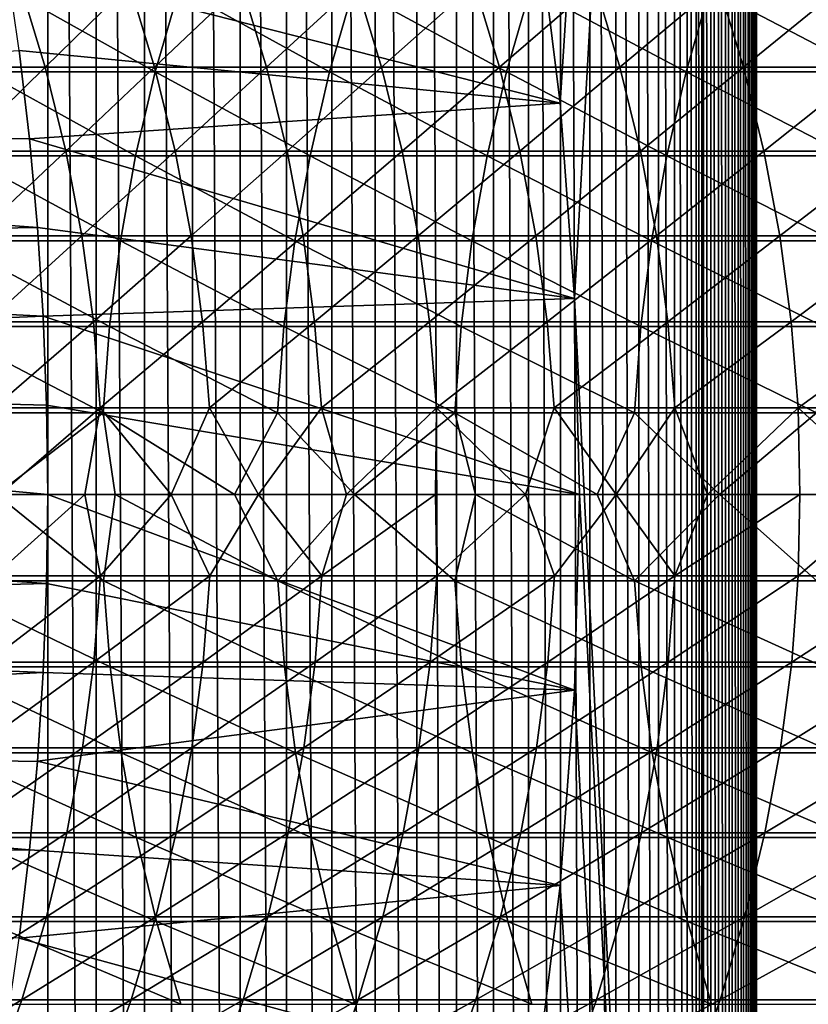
# Model space of a CAD drawing. Header units: metres. Extents: x -24 to 236, y -24 to 24.
# Tile 90 of 256: x 19.34 to 23.79, y -2.88 to 2.68. Entities that reach past the tile are written whole.
import ezdxf

# ---------------------------------------------------------------- set-up
doc = ezdxf.new("R2010")
doc.units = ezdxf.units.M
doc.layers.add('solid_10392024', color=7, linetype='CONTINUOUS')

msp = doc.modelspace()

# ---------------------------------------------------------------- linework, layer by layer
at = {"layer": 'solid_10392024'}
for points in [[(13.758767, 3.083206, 4), (19.5, -23.200001, 4), (19.5, 23.200001, 4)], [(19.773689, -23.189972, 4), (19.773689, 23.189972, 4), (19.5, 23.200001, 4)], [(19.5, -23.200001, 4), (19.773689, -23.189972, 4), (19.5, 23.200001, 4)], [(20.045973, -23.159477, 4), (20.045973, 23.159477, 4), (19.773689, 23.189972, 4)], [(19.773689, -23.189972, 4), (20.045973, -23.159477, 4), (19.773689, 23.189972, 4)], [(20.317791, -23.108421, 4), (20.317791, 23.108421, 4), (20.045973, 23.159477, 4)], [(20.045973, -23.159477, 4), (20.317791, -23.108421, 4), (20.045973, 23.159477, 4)], [(20.585546, -23.037153, 4), (20.585546, 23.037153, 4), (20.317791, 23.108421, 4)], [(20.317791, -23.108421, 4), (20.585546, -23.037153, 4), (20.317791, 23.108421, 4)], [(20.848108, -22.945595, 4), (20.848108, 22.945595, 4), (20.585546, 23.037153, 4)], [(20.585546, -23.037153, 4), (20.848108, -22.945595, 4), (20.585546, 23.037153, 4)], [(21.10257, -22.83493, 4), (21.10257, 22.83493, 4), (20.848108, 22.945595, 4)], [(20.848108, -22.945595, 4), (21.10257, -22.83493, 4), (20.848108, 22.945595, 4)], [(21.348116, -22.705355, 4), (21.348116, 22.705355, 4), (21.10257, 22.83493, 4)], [(21.10257, -22.83493, 4), (21.348116, -22.705355, 4), (21.10257, 22.83493, 4)], [(21.58272, -22.558138, 4), (21.58272, 22.558138, 4), (21.348116, 22.705355, 4)], [(21.348116, -22.705355, 4), (21.58272, -22.558138, 4), (21.348116, 22.705355, 4)], [(21.806097, -22.393408, 4), (21.806097, 22.393408, 4), (21.58272, 22.558138, 4)], [(21.58272, -22.558138, 4), (21.806097, -22.393408, 4), (21.58272, 22.558138, 4)], [(22.016148, -22.212706, 4), (22.01615, 22.212706, 4), (21.806097, 22.393408, 4)], [(21.806097, -22.393408, 4), (22.016148, -22.212706, 4), (21.806097, 22.393408, 4)], [(22.016148, -22.212706, 4), (22.212706, -22.01615, 4), (22.01615, 22.212706, 4)], [(22.212706, -22.01615, 4), (22.212706, 22.016148, 4), (22.01615, 22.212706, 4)], [(22.393408, -21.806097, 4), (22.393408, 21.806097, 4), (22.212706, 22.016148, 4)], [(22.212706, -22.01615, 4), (22.393408, -21.806097, 4), (22.212706, 22.016148, 4)], [(22.558138, -21.58272, 4), (22.558138, 21.58272, 4), (22.393408, 21.806097, 4)], [(22.393408, -21.806097, 4), (22.558138, -21.58272, 4), (22.393408, 21.806097, 4)], [(22.705355, -21.348116, 4), (22.705355, 21.348116, 4), (22.558138, 21.58272, 4)], [(22.558138, -21.58272, 4), (22.705355, -21.348116, 4), (22.558138, 21.58272, 4)], [(22.83493, -21.10257, 4), (22.83493, 21.10257, 4), (22.705355, 21.348116, 4)], [(22.705355, -21.348116, 4), (22.83493, -21.10257, 4), (22.705355, 21.348116, 4)], [(22.945595, -20.848108, 4), (22.945595, 20.848108, 4), (22.83493, 21.10257, 4)], [(22.83493, -21.10257, 4), (22.945595, -20.848108, 4), (22.83493, 21.10257, 4)], [(23.037153, -20.585546, 4), (23.037153, 20.585546, 4), (22.945595, 20.848108, 4)], [(22.945595, -20.848108, 4), (23.037153, -20.585546, 4), (22.945595, 20.848108, 4)], [(23.108421, -20.317791, 4), (23.108421, 20.317791, 4), (23.037153, 20.585546, 4)], [(23.037153, -20.585546, 4), (23.108421, -20.317791, 4), (23.037153, 20.585546, 4)], [(23.159477, -20.045973, 4), (23.159477, 20.045973, 4), (23.108421, 20.317791, 4)], [(23.108421, -20.317791, 4), (23.159477, -20.045973, 4), (23.108421, 20.317791, 4)], [(23.189972, -19.773689, 4), (23.189972, 19.773689, 4), (23.159477, 20.045973, 4)], [(23.159477, -20.045973, 4), (23.189972, -19.773689, 4), (23.159477, 20.045973, 4)], [(23.200001, -19.5, 4), (23.200001, 19.5, 4), (23.189972, 19.773689, 4)], [(23.189972, -19.773689, 4), (23.200001, -19.5, 4), (23.189972, 19.773689, 4)], [(22.391647, 2.205486), (22.256447, 3.301414), (23.5, 19.5)], [(22.472776, 1.105403), (22.391647, 2.205486), (23.5, 19.5)], [(22.472776, 1.105403), (23.5, 19.5), (23.5, -19.5)], [(23.242313, -19.5, 3.997001), (23.200001, 19.5, 4), (23.200001, -19.5, 4)], [(23.242313, -19.5, 3.997001), (23.242313, 19.5, 3.997001), (23.200001, 19.5, 4)], [(23.284191, -19.5, 3.987944), (23.284191, 19.5, 3.987944), (23.242313, 19.5, 3.997001)], [(23.242313, -19.5, 3.997001), (23.284191, -19.5, 3.987944), (23.242313, 19.5, 3.997001)], [(23.324352, -19.5, 3.973014), (23.324352, 19.5, 3.973014), (23.284191, 19.5, 3.987944)], [(23.284191, -19.5, 3.987944), (23.324352, -19.5, 3.973014), (23.284191, 19.5, 3.987944)], [(23.361977, -19.5, 3.952515), (23.361977, 19.5, 3.952515), (23.324352, 19.5, 3.973014)], [(23.324352, -19.5, 3.973014), (23.361977, -19.5, 3.952515), (23.324352, 19.5, 3.973014)], [(23.396296, -19.5, 3.926865), (23.396296, 19.5, 3.926865), (23.361977, 19.5, 3.952515)], [(23.361977, -19.5, 3.952515), (23.396296, -19.5, 3.926865), (23.361977, 19.5, 3.952515)], [(23.426613, -19.5, 3.896588), (23.426613, 19.5, 3.896588), (23.396296, 19.5, 3.926865)], [(23.396296, -19.5, 3.926865), (23.426613, -19.5, 3.896588), (23.396296, 19.5, 3.926865)], [(23.452307, -19.5, 3.8623), (23.452307, 19.5, 3.8623), (23.426613, 19.5, 3.896588)], [(23.426613, -19.5, 3.896588), (23.452307, -19.5, 3.8623), (23.426613, 19.5, 3.896588)], [(23.472855, -19.5, 3.824703), (23.472855, 19.5, 3.824703), (23.452307, 19.5, 3.8623)], [(23.452307, -19.5, 3.8623), (23.472855, -19.5, 3.824703), (23.452307, 19.5, 3.8623)], [(23.487835, -19.5, 3.784561), (23.487835, 19.5, 3.784561), (23.472855, 19.5, 3.824703)], [(23.472855, -19.5, 3.824703), (23.487835, -19.5, 3.784561), (23.472855, 19.5, 3.824703)], [(23.496946, -19.5, 3.742694), (23.496946, 19.5, 3.742694), (23.487835, 19.5, 3.784561)], [(23.487835, -19.5, 3.784561), (23.496946, -19.5, 3.742694), (23.487835, 19.5, 3.784561)], [(23.496946, 19.5, 3.742694), (23.5, -19.5, 3.7), (23.5, 19.5, 3.7)], [(23.496946, -19.5, 3.742694), (23.5, -19.5, 3.7), (23.496946, 19.5, 3.742694)], [(23.5, -19.5, 3.7), (23.5, -19.5), (23.5, 19.5)], [(23.5, 19.5, 3.7), (23.5, -19.5, 3.7), (23.5, 19.5)], [(22.391665, 2.205294, 0.009358), (19.267656, 3.00097, 0.009358), (22.256418, 3.301504, 0.009358)], [(22.256418, 3.301504, 0.009358), (22.256447, 3.301414), (22.391647, 2.205486)], [(22.391665, 2.205294, 0.009358), (22.256418, 3.301504, 0.009358), (22.391647, 2.205486)], [(13.758767, 3.083206, 4), (13.90764, 2.32088, 4), (19.5, -23.200001, 4)], [(22.391665, 2.205294, 0.009358), (19.338593, 2.503517, 0.009358), (19.267656, 3.00097, 0.009358)], [(18.74485, 2.876042, 180.925079), (19.345098, 2.876039, 184.343155), (18.886086, 2.409649, 180.900681)], [(19.345098, 2.876039, 184.343155), (19.486198, 2.409647, 184.317978), (18.886086, 2.409649, 180.900681)], [(19.138031, 2.383348, 256.361023), (20.106928, 2.383359, 259.383331), (19.273321, 2.850176, 256.318176)], [(20.106928, 2.383359, 259.383331), (20.241913, 2.850189, 259.339539), (19.273321, 2.850176, 256.318176)], [(19.345098, 2.876039, 184.343155), (19.961611, 2.876036, 187.742996), (19.486198, 2.409647, 184.317978)], [(19.961611, 2.876036, 187.742996), (20.102568, 2.409644, 187.717026), (19.486198, 2.409647, 184.317978)], [(19.961611, 2.876036, 187.742996), (20.594294, 2.876031, 191.1241), (20.102568, 2.409644, 187.717026)], [(20.594294, 2.876031, 191.1241), (20.735102, 2.409641, 191.097336), (20.102568, 2.409644, 187.717026)], [(20.106928, 2.383359, 259.383331), (21.090689, 2.383367, 262.378571), (20.241913, 2.850189, 259.339539)], [(21.090689, 2.383367, 262.378571), (21.225359, 2.850198, 262.333801), (20.241913, 2.850189, 259.339539)], [(20.594294, 2.876031, 191.1241), (21.243057, 2.876028, 194.485962), (20.735102, 2.409641, 191.097336)], [(21.243057, 2.876028, 194.485962), (21.383711, 2.409637, 194.458405), (20.735102, 2.409641, 191.097336)], [(21.090689, 2.383367, 262.378571), (22.089209, 2.383371, 265.346375), (21.225359, 2.850198, 262.333801)], [(22.089209, 2.383371, 265.346375), (22.223549, 2.850203, 265.300629), (21.225359, 2.850198, 262.333801)], [(21.243057, 2.876028, 194.485962), (21.907814, 2.876025, 197.82811), (21.383711, 2.409637, 194.458405)], [(21.907814, 2.876025, 197.82811), (22.048307, 2.409636, 197.799744), (21.383711, 2.409637, 194.458405)], [(21.907814, 2.876025, 197.82811), (22.588469, 2.876026, 201.150009), (22.048307, 2.409636, 197.799744)], [(22.588469, 2.876026, 201.150009), (22.728796, 2.409636, 201.120834), (22.048307, 2.409636, 197.799744)], [(22.089209, 2.383371, 265.346375), (23.102371, 2.38337, 268.286346), (22.223549, 2.850203, 265.300629)], [(23.102371, 2.38337, 268.286346), (23.236372, 2.850202, 268.239594), (22.223549, 2.850203, 265.300629)], [(22.588469, 2.876026, 201.150009), (23.284927, 2.876031, 204.451202), (22.728796, 2.409636, 201.120834)], [(23.284927, 2.876031, 204.451202), (23.425083, 2.40964, 204.421204), (22.728796, 2.409636, 201.120834)], [(23.102371, 2.38337, 268.286346), (24.130072, 2.383364, 271.19809), (23.236372, 2.850202, 268.239594)], [(24.130072, 2.383364, 271.19809), (24.263718, 2.850195, 271.15036), (23.236372, 2.850202, 268.239594)], [(23.284927, 2.876031, 204.451202), (23.997066, 2.876038, 207.731201), (23.425083, 2.40964, 204.421204)], [(23.997066, 2.876038, 207.731201), (24.137041, 2.409646, 207.700378), (23.425083, 2.40964, 204.421204)], [(19.396643, 2.005064), (11.922755, 2.063294), (19.338593, 2.503603)], [(19.338593, 2.503517, 0.009358), (19.396643, 2.005064), (19.338593, 2.503603)], [(19.338593, 2.503517, 0.009358), (19.39666, 2.00488, 0.009358), (19.396643, 2.005064)], [(22.391665, 2.205294, 0.009358), (19.39666, 2.00488, 0.009358), (19.338593, 2.503517, 0.009358)], [(18.886086, 2.409649, 180.900681), (19.486198, 2.409647, 184.317978), (19.002209, 1.936175, 180.880615)], [(19.486198, 2.409647, 184.317978), (19.602207, 1.936173, 184.297272), (19.002209, 1.936175, 180.880615)], [(19.486198, 2.409647, 184.317978), (20.102568, 2.409644, 187.717026), (19.602207, 1.936173, 184.297272)], [(20.102568, 2.409644, 187.717026), (20.21846, 1.93617, 187.695679), (19.602207, 1.936173, 184.297272)], [(20.102568, 2.409644, 187.717026), (20.735102, 2.409641, 191.097336), (20.21846, 1.93617, 187.695679)], [(20.735102, 2.409641, 191.097336), (20.850872, 1.936167, 191.075333), (20.21846, 1.93617, 187.695679)], [(20.735102, 2.409641, 191.097336), (21.383711, 2.409637, 194.458405), (20.850872, 1.936167, 191.075333)], [(21.383711, 2.409637, 194.458405), (21.499355, 1.936165, 194.435745), (20.850872, 1.936167, 191.075333)], [(21.383711, 2.409637, 194.458405), (22.048307, 2.409636, 197.799744), (21.499355, 1.936165, 194.435745)], [(22.048307, 2.409636, 197.799744), (22.163818, 1.936163, 197.776413), (21.499355, 1.936165, 194.435745)], [(22.048307, 2.409636, 197.799744), (22.728796, 2.409636, 201.120834), (22.163818, 1.936163, 197.776413)], [(22.728796, 2.409636, 201.120834), (22.844172, 1.936164, 201.096848), (22.163818, 1.936163, 197.776413)], [(22.728796, 2.409636, 201.120834), (23.425083, 2.40964, 204.421204), (22.844172, 1.936164, 201.096848)], [(23.425083, 2.40964, 204.421204), (23.540316, 1.936167, 204.396545), (22.844172, 1.936164, 201.096848)], [(23.425083, 2.40964, 204.421204), (24.137041, 2.409646, 207.700378), (23.540316, 1.936167, 204.396545)], [(24.137041, 2.409646, 207.700378), (24.252129, 1.936172, 207.675034), (23.540316, 1.936167, 204.396545)], [(19.027056, 1.909516, 256.396149), (19.996202, 1.909524, 259.41925), (19.138031, 2.383348, 256.361023)], [(19.996202, 1.909524, 259.41925), (20.106928, 2.383359, 259.383331), (19.138031, 2.383348, 256.361023)], [(19.996202, 1.909524, 259.41925), (20.980227, 1.909531, 262.415283), (20.106928, 2.383359, 259.383331)], [(20.980227, 1.909531, 262.415283), (21.090689, 2.383367, 262.378571), (20.106928, 2.383359, 259.383331)], [(20.980227, 1.909531, 262.415283), (21.979013, 1.909534, 265.383881), (21.090689, 2.383367, 262.378571)], [(21.979013, 1.909534, 265.383881), (22.089209, 2.383371, 265.346375), (21.090689, 2.383367, 262.378571)], [(21.979013, 1.909534, 265.383881), (22.992458, 1.909533, 268.324677), (22.089209, 2.383371, 265.346375)], [(22.992458, 1.909533, 268.324677), (23.102371, 2.38337, 268.286346), (22.089209, 2.383371, 265.346375)], [(22.992458, 1.909533, 268.324677), (24.020449, 1.909529, 271.237244), (23.102371, 2.38337, 268.286346)], [(24.020449, 1.909529, 271.237244), (24.130072, 2.383364, 271.19809), (23.102371, 2.38337, 268.286346)], [(13.90764, 2.32088, 4), (14.014434, 1.550996, 4), (19.5, -23.200001, 4)], [(22.472797, 1.105217, 0.009358), (19.39666, 2.00488, 0.009358), (22.391665, 2.205294, 0.009358)], [(22.391665, 2.205294, 0.009358), (22.391647, 2.205486), (22.472776, 1.105403)], [(22.472797, 1.105217, 0.009358), (22.391665, 2.205294, 0.009358), (22.472776, 1.105403)], [(19.441763, 1.505745), (12.021115, 1.37942), (11.922755, 2.063294)], [(19.441763, 1.505745), (11.922755, 2.063294), (19.396643, 2.005064)], [(19.39666, 2.00488, 0.009358), (19.441763, 1.505745), (19.396643, 2.005064)], [(19.39666, 2.00488, 0.009358), (19.441784, 1.505544, 0.009358), (19.441763, 1.505745)], [(22.472797, 1.105217, 0.009358), (19.441784, 1.505544, 0.009358), (19.39666, 2.00488, 0.009358)], [(18.940725, 1.430071, 256.423492), (19.910067, 1.430078, 259.447205), (19.027056, 1.909516, 256.396149)], [(19.002209, 1.936175, 180.880615), (19.602207, 1.936173, 184.297272), (19.092875, 1.457009, 180.86496)], [(19.910067, 1.430078, 259.447205), (19.996202, 1.909524, 259.41925), (19.027056, 1.909516, 256.396149)], [(19.602207, 1.936173, 184.297272), (19.692787, 1.457008, 184.281097), (19.092875, 1.457009, 180.86496)], [(19.602207, 1.936173, 184.297272), (20.21846, 1.93617, 187.695679), (19.692787, 1.457008, 184.281097)], [(20.21846, 1.93617, 187.695679), (20.308947, 1.457006, 187.679001), (19.692787, 1.457008, 184.281097)], [(19.910067, 1.430078, 259.447205), (20.894291, 1.430082, 262.443848), (19.996202, 1.909524, 259.41925)], [(20.894291, 1.430082, 262.443848), (20.980227, 1.909531, 262.415283), (19.996202, 1.909524, 259.41925)], [(20.21846, 1.93617, 187.695679), (20.850872, 1.936167, 191.075333), (20.308947, 1.457006, 187.679001)], [(20.850872, 1.936167, 191.075333), (20.941265, 1.457004, 191.058151), (20.308947, 1.457006, 187.679001)], [(20.850872, 1.936167, 191.075333), (21.499355, 1.936165, 194.435745), (20.941265, 1.457004, 191.058151)], [(20.894291, 1.430082, 262.443848), (21.89329, 1.430085, 265.413086), (20.980227, 1.909531, 262.415283)], [(21.499355, 1.936165, 194.435745), (21.589649, 1.457002, 194.41806), (20.941265, 1.457004, 191.058151)], [(21.89329, 1.430085, 265.413086), (21.979013, 1.909534, 265.383881), (20.980227, 1.909531, 262.415283)], [(21.499355, 1.936165, 194.435745), (22.163818, 1.936163, 197.776413), (21.589649, 1.457002, 194.41806)], [(22.163818, 1.936163, 197.776413), (22.254009, 1.457001, 197.758209), (21.589649, 1.457002, 194.41806)], [(21.89329, 1.430085, 265.413086), (22.90695, 1.430084, 268.354492), (21.979013, 1.909534, 265.383881)], [(22.90695, 1.430084, 268.354492), (22.992458, 1.909533, 268.324677), (21.979013, 1.909534, 265.383881)], [(22.163818, 1.936163, 197.776413), (22.844172, 1.936164, 201.096848), (22.254009, 1.457001, 197.758209)], [(22.844172, 1.936164, 201.096848), (22.934256, 1.457001, 201.078125), (22.254009, 1.457001, 197.758209)], [(22.844172, 1.936164, 201.096848), (23.540316, 1.936167, 204.396545), (22.934256, 1.457001, 201.078125)], [(22.90695, 1.430084, 268.354492), (23.935167, 1.430081, 271.2677), (22.992458, 1.909533, 268.324677)], [(23.540316, 1.936167, 204.396545), (23.630289, 1.457004, 204.377289), (22.934256, 1.457001, 201.078125)], [(23.935167, 1.430081, 271.2677), (24.020449, 1.909529, 271.237244), (22.992458, 1.909533, 268.324677)], [(23.540316, 1.936167, 204.396545), (24.252129, 1.936172, 207.675034), (23.630289, 1.457004, 204.377289)], [(24.252129, 1.936172, 207.675034), (24.341986, 1.457007, 207.655258), (23.630289, 1.457004, 204.377289)], [(19.474028, 1.005137), (12.021115, 1.37942), (19.441763, 1.505745)], [(14.014434, 1.550996, 4), (14.078498, 0.777724, 4), (19.5, -23.200001, 4)], [(19.441784, 1.505544, 0.009358), (19.474028, 1.005137), (19.441763, 1.505745)], [(19.441784, 1.505544, 0.009358), (19.474047, 1.004962, 0.009358), (19.474028, 1.005137)], [(22.472797, 1.105217, 0.009358), (19.474047, 1.004962, 0.009358), (19.441784, 1.505544, 0.009358)], [(19.092875, 1.457009, 180.86496), (19.692787, 1.457008, 184.281097), (19.157822, 0.973562, 180.853729)], [(19.692787, 1.457008, 184.281097), (19.757669, 0.973561, 184.269516), (19.157822, 0.973562, 180.853729)], [(19.692787, 1.457008, 184.281097), (20.308947, 1.457006, 187.679001), (19.757669, 0.973561, 184.269516)], [(20.308947, 1.457006, 187.679001), (20.373764, 0.97356, 187.667053), (19.757669, 0.973561, 184.269516)], [(20.308947, 1.457006, 187.679001), (20.941265, 1.457004, 191.058151), (20.373764, 0.97356, 187.667053)], [(20.941265, 1.457004, 191.058151), (21.006014, 0.973558, 191.045853), (20.373764, 0.97356, 187.667053)], [(20.941265, 1.457004, 191.058151), (21.589649, 1.457002, 194.41806), (21.006014, 0.973558, 191.045853)], [(21.589649, 1.457002, 194.41806), (21.654327, 0.973557, 194.40538), (21.006014, 0.973558, 191.045853)], [(21.589649, 1.457002, 194.41806), (22.254009, 1.457001, 197.758209), (21.654327, 0.973557, 194.40538)], [(22.254009, 1.457001, 197.758209), (22.318613, 0.973556, 197.745163), (21.654327, 0.973557, 194.40538)], [(22.254009, 1.457001, 197.758209), (22.934256, 1.457001, 201.078125), (22.318613, 0.973556, 197.745163)], [(22.934256, 1.457001, 201.078125), (22.998783, 0.973557, 201.064697), (22.318613, 0.973556, 197.745163)], [(22.934256, 1.457001, 201.078125), (23.630289, 1.457004, 204.377289), (22.998783, 0.973557, 201.064697)], [(23.630289, 1.457004, 204.377289), (23.694736, 0.973558, 204.363495), (22.998783, 0.973557, 201.064697)], [(23.630289, 1.457004, 204.377289), (24.341986, 1.457007, 207.655258), (23.694736, 0.973558, 204.363495)], [(24.341986, 1.457007, 207.655258), (24.406351, 0.973561, 207.641083), (23.694736, 0.973558, 204.363495)], [(18.87929, 0.946423, 256.442963), (19.848772, 0.946428, 259.467102), (18.940725, 1.430071, 256.423492)], [(19.848772, 0.946428, 259.467102), (19.910067, 1.430078, 259.447205), (18.940725, 1.430071, 256.423492)], [(19.848772, 0.946428, 259.467102), (20.833139, 0.946431, 262.464203), (19.910067, 1.430078, 259.447205)], [(20.833139, 0.946431, 262.464203), (20.894291, 1.430082, 262.443848), (19.910067, 1.430078, 259.447205)], [(20.833139, 0.946431, 262.464203), (21.832287, 0.946432, 265.433868), (20.894291, 1.430082, 262.443848)], [(21.832287, 0.946432, 265.433868), (21.89329, 1.430085, 265.413086), (20.894291, 1.430082, 262.443848)], [(21.832287, 0.946432, 265.433868), (22.846104, 0.946432, 268.375702), (21.89329, 1.430085, 265.413086)], [(22.846104, 0.946432, 268.375702), (22.90695, 1.430084, 268.354492), (21.89329, 1.430085, 265.413086)], [(22.846104, 0.946432, 268.375702), (23.874479, 0.94643, 271.289398), (22.90695, 1.430084, 268.354492)], [(23.874479, 0.94643, 271.289398), (23.935167, 1.430081, 271.2677), (22.90695, 1.430084, 268.354492)], [(19.474028, 1.005137), (12.08014, 0.691992), (12.021115, 1.37942)], [(22.5, 0, 0.009358), (19.474047, 1.004962, 0.009358), (22.472797, 1.105217, 0.009358)], [(22.5, 0), (22.472776, 1.105403), (23.5, -19.5)], [(22.472797, 1.105217, 0.009358), (22.472776, 1.105403), (22.5, 0)], [(22.5, 0, 0.009358), (22.472797, 1.105217, 0.009358), (22.5, 0)], [(19.493441, 0.503222), (12.08014, 0.691992), (19.474028, 1.005137)], [(19.474047, 1.004962, 0.009358), (19.493441, 0.503222), (19.474028, 1.005137)], [(19.474047, 1.004962, 0.009358), (19.493452, 0.503114, 0.009358), (19.493441, 0.503222)], [(22.5, 0, 0.009358), (19.493452, 0.503114, 0.009358), (19.474047, 1.004962, 0.009358)], [(18.842934, 0.459994, 256.454468), (19.812496, 0.459996, 259.478851), (18.87929, 0.946423, 256.442963)], [(19.812496, 0.459996, 259.478851), (19.848772, 0.946428, 259.467102), (18.87929, 0.946423, 256.442963)], [(19.157822, 0.973562, 180.853729), (19.757669, 0.973561, 184.269516), (19.196856, 0.487253, 180.846985)], [(19.757669, 0.973561, 184.269516), (19.796665, 0.487253, 184.262558), (19.196856, 0.487253, 180.846985)], [(19.757669, 0.973561, 184.269516), (20.373764, 0.97356, 187.667053), (19.796665, 0.487253, 184.262558)], [(20.373764, 0.97356, 187.667053), (20.412722, 0.487252, 187.659882), (19.796665, 0.487253, 184.262558)], [(19.812496, 0.459996, 259.478851), (20.796949, 0.459998, 262.476227), (19.848772, 0.946428, 259.467102)], [(20.796949, 0.459998, 262.476227), (20.833139, 0.946431, 262.464203), (19.848772, 0.946428, 259.467102)], [(20.373764, 0.97356, 187.667053), (21.006014, 0.973558, 191.045853), (20.412722, 0.487252, 187.659882)], [(21.006014, 0.973558, 191.045853), (21.04493, 0.487252, 191.038452), (20.412722, 0.487252, 187.659882)], [(20.796949, 0.459998, 262.476227), (21.796185, 0.459998, 265.446136), (20.833139, 0.946431, 262.464203)], [(21.796185, 0.459998, 265.446136), (21.832287, 0.946432, 265.433868), (20.833139, 0.946431, 262.464203)], [(21.006014, 0.973558, 191.045853), (21.654327, 0.973557, 194.40538), (21.04493, 0.487252, 191.038452)], [(21.654327, 0.973557, 194.40538), (21.693199, 0.487251, 194.397766), (21.04493, 0.487252, 191.038452)], [(21.654327, 0.973557, 194.40538), (22.318613, 0.973556, 197.745163), (21.693199, 0.487251, 194.397766)], [(22.318613, 0.973556, 197.745163), (22.357441, 0.487251, 197.73732), (21.693199, 0.487251, 194.397766)], [(21.796185, 0.459998, 265.446136), (22.810093, 0.459998, 268.388275), (21.832287, 0.946432, 265.433868)], [(22.810093, 0.459998, 268.388275), (22.846104, 0.946432, 268.375702), (21.832287, 0.946432, 265.433868)], [(22.318613, 0.973556, 197.745163), (22.998783, 0.973557, 201.064697), (22.357441, 0.487251, 197.73732)], [(22.998783, 0.973557, 201.064697), (23.037565, 0.487251, 201.056641), (22.357441, 0.487251, 197.73732)], [(22.810093, 0.459998, 268.388275), (23.838566, 0.459997, 271.302216), (22.846104, 0.946432, 268.375702)], [(23.838566, 0.459997, 271.302216), (23.874479, 0.94643, 271.289398), (22.846104, 0.946432, 268.375702)], [(22.998783, 0.973557, 201.064697), (23.694736, 0.973558, 204.363495), (23.037565, 0.487251, 201.056641)], [(23.694736, 0.973558, 204.363495), (23.733473, 0.487251, 204.355209), (23.037565, 0.487251, 201.056641)], [(23.694736, 0.973558, 204.363495), (24.406351, 0.973561, 207.641083), (23.733473, 0.487251, 204.355209)], [(24.406351, 0.973561, 207.641083), (24.445038, 0.487253, 207.632568), (23.733473, 0.487251, 204.355209)], [(14.078498, 0.777724, 4), (14.1, 0, 4), (19.5, -23.200001, 4)], [(19.5, 0), (12.1, 0), (12.08014, 0.691992)], [(19.5, 0), (12.08014, 0.691992), (19.493441, 0.503222)], [(19.5, 0, 0.009358), (19.5, 0), (19.493441, 0.503222)], [(19.493452, 0.503114, 0.009358), (19.5, 0, 0.009358), (19.493441, 0.503222)], [(22.5, 0, 0.009358), (19.5, 0, 0.009358), (19.493452, 0.503114, 0.009358)], [(19.21155, 0, 257.651611), (19.812496, 0.459996, 259.478851), (18.842934, 0.459994, 256.454468)], [(19.196856, 0.487253, 180.846985), (19.796665, 0.487253, 184.262558), (19.228323, 0, 180.951553)], [(19.21155, 0, 257.651611), (19.88056, 0, 259.726501), (19.812496, 0.459996, 259.478851)], [(19.796665, 0.487253, 184.262558), (19.710161, 0, 183.701248), (19.228323, 0, 180.951553)], [(19.796665, 0.487253, 184.262558), (20.19739, 0, 186.410965), (19.710161, 0, 183.701248)], [(19.796665, 0.487253, 184.262558), (20.412722, 0.487252, 187.659882), (20.19739, 0, 186.410965)], [(20.553778, 0, 261.780029), (20.796949, 0.459998, 262.476227), (19.812496, 0.459996, 259.478851)], [(19.88056, 0, 259.726501), (20.553778, 0, 261.780029), (19.812496, 0.459996, 259.478851)], [(20.412722, 0.487252, 187.659882), (20.689314, 0, 189.079056), (20.19739, 0, 186.410965)], [(20.412722, 0.487252, 187.659882), (21.04493, 0.487252, 191.038452), (20.689314, 0, 189.079056)], [(20.553778, 0, 261.780029), (21.231365, 0, 263.81311), (20.796949, 0.459998, 262.476227)], [(21.04493, 0.487252, 191.038452), (21.186281, 0, 191.709473), (20.689314, 0, 189.079056)], [(21.231365, 0, 263.81311), (21.796185, 0.459998, 265.446136), (20.796949, 0.459998, 262.476227)], [(21.04493, 0.487252, 191.038452), (21.693199, 0.487251, 194.397766), (21.186281, 0, 191.709473)], [(21.693199, 0.487251, 194.397766), (21.68862, 0, 194.30571), (21.186281, 0, 191.709473)], [(21.231365, 0, 263.81311), (21.913479, 0, 265.826538), (21.796185, 0.459998, 265.446136)], [(21.693199, 0.487251, 194.397766), (22.195597, 0, 196.865616), (21.68862, 0, 194.30571)], [(21.693199, 0.487251, 194.397766), (22.357441, 0.487251, 197.73732), (22.195597, 0, 196.865616)], [(22.599854, 0, 267.819855), (22.810093, 0.459998, 268.388275), (21.796185, 0.459998, 265.446136)], [(21.913479, 0, 265.826538), (22.599854, 0, 267.819855), (21.796185, 0.459998, 265.446136)], [(22.357441, 0.487251, 197.73732), (22.707096, 0, 199.390274), (22.195597, 0, 196.865616)], [(22.357441, 0.487251, 197.73732), (23.037565, 0.487251, 201.056641), (22.707096, 0, 199.390274)], [(22.599854, 0, 267.819855), (23.290449, 0, 269.793274), (22.810093, 0.459998, 268.388275)], [(23.037565, 0.487251, 201.056641), (23.223385, 0, 201.882446), (22.707096, 0, 199.390274)], [(23.290449, 0, 269.793274), (23.838566, 0.459997, 271.302216), (22.810093, 0.459998, 268.388275)], [(23.037565, 0.487251, 201.056641), (23.733473, 0.487251, 204.355209), (23.223385, 0, 201.882446)], [(23.733473, 0.487251, 204.355209), (23.744432, 0, 204.343353), (23.223385, 0, 201.882446)], [(23.290449, 0, 269.793274), (23.985378, 0, 271.747406), (23.838566, 0.459997, 271.302216)], [(23.733473, 0.487251, 204.355209), (24.445038, 0.487253, 207.632568), (24.269596, 0, 206.771332)], [(23.733473, 0.487251, 204.355209), (24.269596, 0, 206.771332), (23.744432, 0, 204.343353)], [(19.493441, -0.503222), (12.08014, -0.691992), (12.1, 0)], [(19.493441, -0.503222), (12.1, 0), (19.5, 0)], [(14.1, 0, 4), (14.078498, -0.777724, 4), (19.5, -23.200001, 4)], [(18.844303, -0.487256, 256.454041), (19.813862, -0.487258, 259.478424), (19.21155, 0, 257.651611)], [(19.813862, -0.487258, 259.478424), (19.88056, 0, 259.726501), (19.21155, 0, 257.651611)], [(19.493452, -0.503114, 0.009358), (19.493441, -0.503222), (19.5, 0)], [(19.493452, -0.503114, 0.009358), (19.5, 0), (19.5, 0, 0.009358)], [(22.472797, -1.105217, 0.009358), (19.493452, -0.503114, 0.009358), (19.5, 0, 0.009358)], [(22.472797, -1.105217, 0.009358), (19.5, 0, 0.009358), (22.5, 0, 0.009358)], [(19.813862, -0.487258, 259.478424), (20.798313, -0.48726, 262.475769), (19.88056, 0, 259.726501)], [(20.798313, -0.48726, 262.475769), (20.553778, 0, 261.780029), (19.88056, 0, 259.726501)], [(20.798313, -0.48726, 262.475769), (21.231365, 0, 263.81311), (20.553778, 0, 261.780029)], [(20.798313, -0.48726, 262.475769), (21.797544, -0.487261, 265.445679), (21.231365, 0, 263.81311)], [(21.797544, -0.487261, 265.445679), (21.913479, 0, 265.826538), (21.231365, 0, 263.81311)], [(21.797544, -0.487261, 265.445679), (22.811449, -0.48726, 268.387787), (21.913479, 0, 265.826538)], [(22.811449, -0.48726, 268.387787), (22.599854, 0, 267.819855), (21.913479, 0, 265.826538)], [(22.472776, -1.105403), (22.5, 0), (23.5, -19.5)], [(22.5, 0, 0.009358), (22.5, 0), (22.472776, -1.105403)], [(22.472797, -1.105217, 0.009358), (22.5, 0, 0.009358), (22.472776, -1.105403)], [(22.811449, -0.48726, 268.387787), (23.290449, 0, 269.793274), (22.599854, 0, 267.819855)], [(22.811449, -0.48726, 268.387787), (23.839918, -0.487259, 271.301727), (23.290449, 0, 269.793274)], [(23.839918, -0.487259, 271.301727), (23.985378, 0, 271.747406), (23.290449, 0, 269.793274)], [(19.198271, -0.459992, 180.846741), (19.228323, 0, 180.951553), (19.710161, 0, 183.701248)], [(19.198271, -0.459992, 180.846741), (19.710161, 0, 183.701248), (19.79808, -0.459991, 184.262314)], [(19.79808, -0.459991, 184.262314), (19.710161, 0, 183.701248), (20.19739, 0, 186.410965)], [(19.79808, -0.459991, 184.262314), (20.19739, 0, 186.410965), (20.414133, -0.459991, 187.659622)], [(20.414133, -0.459991, 187.659622), (20.19739, 0, 186.410965), (20.689314, 0, 189.079056)], [(20.414133, -0.459991, 187.659622), (20.689314, 0, 189.079056), (21.046341, -0.45999, 191.038177)], [(21.046341, -0.45999, 191.038177), (20.689314, 0, 189.079056), (21.186281, 0, 191.709473)], [(21.046341, -0.45999, 191.038177), (21.186281, 0, 191.709473), (21.68862, 0, 194.30571)], [(21.046341, -0.45999, 191.038177), (21.68862, 0, 194.30571), (21.694609, -0.459989, 194.397491)], [(21.694609, -0.459989, 194.397491), (21.68862, 0, 194.30571), (22.195597, 0, 196.865616)], [(21.694609, -0.459989, 194.397491), (22.195597, 0, 196.865616), (22.35885, -0.459989, 197.737045)], [(22.35885, -0.459989, 197.737045), (22.195597, 0, 196.865616), (22.707096, 0, 199.390274)], [(22.35885, -0.459989, 197.737045), (22.707096, 0, 199.390274), (23.038973, -0.459989, 201.056351)], [(23.038973, -0.459989, 201.056351), (22.707096, 0, 199.390274), (23.223385, 0, 201.882446)], [(23.038973, -0.459989, 201.056351), (23.223385, 0, 201.882446), (23.744432, 0, 204.343353)], [(23.038973, -0.459989, 201.056351), (23.744432, 0, 204.343353), (23.734877, -0.45999, 204.354904)], [(23.734877, -0.45999, 204.354904), (23.744432, 0, 204.343353), (24.269596, 0, 206.771332)], [(23.734877, -0.45999, 204.354904), (24.269596, 0, 206.771332), (24.44644, -0.459991, 207.632248)], [(19.851542, -0.973572, 259.466187), (19.813862, -0.487258, 259.478424), (18.844303, -0.487256, 256.454041)], [(18.882067, -0.973567, 256.442078), (19.851542, -0.973572, 259.466187), (18.844303, -0.487256, 256.454041)], [(19.79808, -0.459991, 184.262314), (19.760536, -0.946417, 184.269012), (19.16069, -0.946418, 180.853241)], [(19.198271, -0.459992, 180.846741), (19.79808, -0.459991, 184.262314), (19.16069, -0.946418, 180.853241)], [(20.414133, -0.459991, 187.659622), (20.376629, -0.946416, 187.666534), (19.760536, -0.946417, 184.269012)], [(19.79808, -0.459991, 184.262314), (20.414133, -0.459991, 187.659622), (19.760536, -0.946417, 184.269012)], [(20.835903, -0.973575, 262.463257), (20.798313, -0.48726, 262.475769), (19.813862, -0.487258, 259.478424)], [(19.851542, -0.973572, 259.466187), (20.835903, -0.973575, 262.463257), (19.813862, -0.487258, 259.478424)], [(21.046341, -0.45999, 191.038177), (21.008875, -0.946415, 191.045303), (20.376629, -0.946416, 187.666534)], [(20.414133, -0.459991, 187.659622), (21.046341, -0.45999, 191.038177), (20.376629, -0.946416, 187.666534)], [(21.835043, -0.973576, 265.432922), (21.797544, -0.487261, 265.445679), (20.798313, -0.48726, 262.475769)], [(20.835903, -0.973575, 262.463257), (21.835043, -0.973576, 265.432922), (20.798313, -0.48726, 262.475769)], [(21.694609, -0.459989, 194.397491), (21.657185, -0.946414, 194.404816), (21.008875, -0.946415, 191.045303)], [(21.046341, -0.45999, 191.038177), (21.694609, -0.459989, 194.397491), (21.008875, -0.946415, 191.045303)], [(22.35885, -0.459989, 197.737045), (22.321468, -0.946413, 197.744583), (21.657185, -0.946414, 194.404816)], [(21.694609, -0.459989, 194.397491), (22.35885, -0.459989, 197.737045), (21.657185, -0.946414, 194.404816)], [(22.848852, -0.973576, 268.374756), (22.811449, -0.48726, 268.387787), (21.797544, -0.487261, 265.445679)], [(21.835043, -0.973576, 265.432922), (22.848852, -0.973576, 268.374756), (21.797544, -0.487261, 265.445679)], [(23.038973, -0.459989, 201.056351), (23.001635, -0.946413, 201.064102), (22.321468, -0.946413, 197.744583)], [(22.35885, -0.459989, 197.737045), (23.038973, -0.459989, 201.056351), (22.321468, -0.946413, 197.744583)], [(23.877222, -0.973574, 271.288391), (23.839918, -0.487259, 271.301727), (22.811449, -0.48726, 268.387787)], [(22.848852, -0.973576, 268.374756), (23.877222, -0.973574, 271.288391), (22.811449, -0.48726, 268.387787)], [(23.038973, -0.459989, 201.056351), (23.734877, -0.45999, 204.354904), (23.001635, -0.946413, 201.064102)], [(23.734877, -0.45999, 204.354904), (23.697584, -0.946415, 204.362885), (23.001635, -0.946413, 201.064102)], [(23.734877, -0.45999, 204.354904), (24.44644, -0.459991, 207.632248), (23.697584, -0.946415, 204.362885)], [(24.44644, -0.459991, 207.632248), (24.409195, -0.946417, 207.640457), (23.697584, -0.946415, 204.362885)], [(19.474028, -1.005137), (12.08014, -0.691992), (19.493441, -0.503222)], [(19.474047, -1.004962, 0.009358), (19.474028, -1.005137), (19.493441, -0.503222)], [(19.493452, -0.503114, 0.009358), (19.474047, -1.004962, 0.009358), (19.493441, -0.503222)], [(22.472797, -1.105217, 0.009358), (19.474047, -1.004962, 0.009358), (19.493452, -0.503114, 0.009358)], [(19.474028, -1.005137), (12.021115, -1.37942), (12.08014, -0.691992)], [(14.078498, -0.777724, 4), (14.014434, -1.550996, 4), (19.5, -23.200001, 4)], [(19.914232, -1.457024, 259.445862), (19.851542, -0.973572, 259.466187), (18.882067, -0.973567, 256.442078)], [(18.944899, -1.457017, 256.42218), (19.914232, -1.457024, 259.445862), (18.882067, -0.973567, 256.442078)], [(19.760536, -0.946417, 184.269012), (19.697098, -1.430062, 184.280334), (19.097191, -1.430063, 180.864212)], [(19.16069, -0.946418, 180.853241), (19.760536, -0.946417, 184.269012), (19.097191, -1.430063, 180.864212)], [(20.376629, -0.946416, 187.666534), (20.313253, -1.43006, 187.678207), (19.697098, -1.430062, 184.280334)], [(19.760536, -0.946417, 184.269012), (20.376629, -0.946416, 187.666534), (19.697098, -1.430062, 184.280334)], [(20.898447, -1.457029, 262.442474), (20.835903, -0.973575, 262.463257), (19.851542, -0.973572, 259.466187)], [(19.914232, -1.457024, 259.445862), (20.898447, -1.457029, 262.442474), (19.851542, -0.973572, 259.466187)], [(21.008875, -0.946415, 191.045303), (20.945566, -1.430058, 191.057327), (20.313253, -1.43006, 187.678207)], [(20.376629, -0.946416, 187.666534), (21.008875, -0.946415, 191.045303), (20.313253, -1.43006, 187.678207)], [(21.897434, -1.457031, 265.411682), (21.835043, -0.973576, 265.432922), (20.835903, -0.973575, 262.463257)], [(20.898447, -1.457029, 262.442474), (21.897434, -1.457031, 265.411682), (20.835903, -0.973575, 262.463257)], [(21.657185, -0.946414, 194.404816), (21.593945, -1.430056, 194.417206), (20.945566, -1.430058, 191.057327)], [(21.008875, -0.946415, 191.045303), (21.657185, -0.946414, 194.404816), (20.945566, -1.430058, 191.057327)], [(22.321468, -0.946413, 197.744583), (22.258301, -1.430055, 197.757339), (21.593945, -1.430056, 194.417206)], [(21.657185, -0.946414, 194.404816), (22.321468, -0.946413, 197.744583), (21.593945, -1.430056, 194.417206)], [(22.911085, -1.457031, 268.353058), (22.848852, -0.973576, 268.374756), (21.835043, -0.973576, 265.432922)], [(21.897434, -1.457031, 265.411682), (22.911085, -1.457031, 268.353058), (21.835043, -0.973576, 265.432922)], [(23.001635, -0.946413, 201.064102), (22.938541, -1.430055, 201.077225), (22.258301, -1.430055, 197.757339)], [(22.321468, -0.946413, 197.744583), (23.001635, -0.946413, 201.064102), (22.258301, -1.430055, 197.757339)], [(23.939291, -1.457027, 271.266235), (23.877222, -0.973574, 271.288391), (22.848852, -0.973576, 268.374756)], [(22.911085, -1.457031, 268.353058), (23.939291, -1.457027, 271.266235), (22.848852, -0.973576, 268.374756)], [(23.001635, -0.946413, 201.064102), (23.697584, -0.946415, 204.362885), (22.938541, -1.430055, 201.077225)], [(23.697584, -0.946415, 204.362885), (23.634571, -1.430058, 204.376373), (22.938541, -1.430055, 201.077225)], [(23.697584, -0.946415, 204.362885), (24.409195, -0.946417, 207.640457), (23.634571, -1.430058, 204.376373)], [(24.409195, -0.946417, 207.640457), (24.346262, -1.430061, 207.654312), (23.634571, -1.430058, 204.376373)], [(19.441763, -1.505745), (12.021115, -1.37942), (19.474028, -1.005137)], [(19.441784, -1.505544, 0.009358), (19.441763, -1.505745), (19.474028, -1.005137)], [(19.474047, -1.004962, 0.009358), (19.441784, -1.505544, 0.009358), (19.474028, -1.005137)], [(22.472797, -1.105217, 0.009358), (19.441784, -1.505544, 0.009358), (19.474047, -1.004962, 0.009358)], [(22.391665, -2.205294, 0.009358), (19.441784, -1.505544, 0.009358), (22.472797, -1.105217, 0.009358)], [(22.391647, -2.205486), (22.472776, -1.105403), (23.5, -19.5)], [(22.391665, -2.205294, 0.009358), (22.472776, -1.105403), (22.391647, -2.205486)], [(22.391665, -2.205294, 0.009358), (22.472797, -1.105217, 0.009358), (22.472776, -1.105403)], [(19.396643, -2.005064), (11.922755, -2.063294), (12.021115, -1.37942)], [(19.396643, -2.005064), (12.021115, -1.37942), (19.441763, -1.505745)], [(19.697098, -1.430062, 184.280334), (19.60795, -1.909504, 184.296249), (19.007956, -1.909505, 180.879623)], [(19.097191, -1.430063, 180.864212), (19.697098, -1.430062, 184.280334), (19.007956, -1.909505, 180.879623)], [(20.313253, -1.43006, 187.678207), (20.224195, -1.909501, 187.694611), (19.60795, -1.909504, 184.296249)], [(19.697098, -1.430062, 184.280334), (20.313253, -1.43006, 187.678207), (19.60795, -1.909504, 184.296249)], [(20.945566, -1.430058, 191.057327), (20.856602, -1.909498, 191.074249), (20.224195, -1.909501, 187.694611)], [(20.313253, -1.43006, 187.678207), (20.945566, -1.430058, 191.057327), (20.224195, -1.909501, 187.694611)], [(21.593945, -1.430056, 194.417206), (21.505079, -1.909496, 194.434631), (20.856602, -1.909498, 191.074249)], [(20.945566, -1.430058, 191.057327), (21.593945, -1.430056, 194.417206), (20.856602, -1.909498, 191.074249)], [(22.258301, -1.430055, 197.757339), (22.169535, -1.909494, 197.775269), (21.505079, -1.909496, 194.434631)], [(21.593945, -1.430056, 194.417206), (22.258301, -1.430055, 197.757339), (21.505079, -1.909496, 194.434631)], [(22.938541, -1.430055, 201.077225), (22.849882, -1.909495, 201.095657), (22.169535, -1.909494, 197.775269)], [(22.258301, -1.430055, 197.757339), (22.938541, -1.430055, 201.077225), (22.169535, -1.909494, 197.775269)], [(22.938541, -1.430055, 201.077225), (23.634571, -1.430058, 204.376373), (22.849882, -1.909495, 201.095657)], [(23.634571, -1.430058, 204.376373), (23.546019, -1.909498, 204.395325), (22.849882, -1.909495, 201.095657)], [(23.634571, -1.430058, 204.376373), (24.346262, -1.430061, 207.654312), (23.546019, -1.909498, 204.395325)], [(24.346262, -1.430061, 207.654312), (24.257824, -1.909503, 207.673782), (23.546019, -1.909498, 204.395325)], [(20.001751, -1.936194, 259.41745), (19.914232, -1.457024, 259.445862), (18.944899, -1.457017, 256.42218)], [(19.032616, -1.936185, 256.394379), (20.001751, -1.936194, 259.41745), (18.944899, -1.457017, 256.42218)], [(20.98576, -1.9362, 262.413452), (20.898447, -1.457029, 262.442474), (19.914232, -1.457024, 259.445862)], [(20.001751, -1.936194, 259.41745), (20.98576, -1.9362, 262.413452), (19.914232, -1.457024, 259.445862)], [(21.984535, -1.936203, 265.382019), (21.897434, -1.457031, 265.411682), (20.898447, -1.457029, 262.442474)], [(20.98576, -1.9362, 262.413452), (21.984535, -1.936203, 265.382019), (20.898447, -1.457029, 262.442474)], [(22.997965, -1.936203, 268.322754), (22.911085, -1.457031, 268.353058), (21.897434, -1.457031, 265.411682)], [(21.984535, -1.936203, 265.382019), (22.997965, -1.936203, 268.322754), (21.897434, -1.457031, 265.411682)], [(24.02594, -1.936198, 271.235291), (23.939291, -1.457027, 271.266235), (22.911085, -1.457031, 268.353058)], [(22.997965, -1.936203, 268.322754), (24.02594, -1.936198, 271.235291), (22.911085, -1.457031, 268.353058)], [(14.014434, -1.550996, 4), (13.90764, -2.32088, 4), (19.5, -23.200001, 4)], [(19.39666, -2.00488, 0.009358), (19.396643, -2.005064), (19.441763, -1.505745)], [(19.441784, -1.505544, 0.009358), (19.39666, -2.00488, 0.009358), (19.441763, -1.505745)], [(22.391665, -2.205294, 0.009358), (19.39666, -2.00488, 0.009358), (19.441784, -1.505544, 0.009358)], [(19.60795, -1.909504, 184.296249), (19.493355, -2.383333, 184.316696), (18.89325, -2.383335, 180.899445)], [(19.007956, -1.909505, 180.879623), (19.60795, -1.909504, 184.296249), (18.89325, -2.383335, 180.899445)], [(20.113842, -2.409673, 259.381073), (20.001751, -1.936194, 259.41745), (19.032616, -1.936185, 256.394379)], [(19.14496, -2.409662, 256.358826), (20.113842, -2.409673, 259.381073), (19.032616, -1.936185, 256.394379)], [(20.224195, -1.909501, 187.694611), (20.109716, -2.38333, 187.715714), (19.493355, -2.383333, 184.316696)], [(19.60795, -1.909504, 184.296249), (20.224195, -1.909501, 187.694611), (19.493355, -2.383333, 184.316696)], [(21.097588, -2.409681, 262.376282), (20.98576, -1.9362, 262.413452), (20.001751, -1.936194, 259.41745)], [(20.113842, -2.409673, 259.381073), (21.097588, -2.409681, 262.376282), (20.001751, -1.936194, 259.41745)], [(20.856602, -1.909498, 191.074249), (20.742243, -2.383327, 191.095978), (20.109716, -2.38333, 187.715714)], [(20.224195, -1.909501, 187.694611), (20.856602, -1.909498, 191.074249), (20.109716, -2.38333, 187.715714)], [(21.505079, -1.909496, 194.434631), (21.390844, -2.383323, 194.457001), (20.742243, -2.383327, 191.095978)], [(20.856602, -1.909498, 191.074249), (21.505079, -1.909496, 194.434631), (20.742243, -2.383327, 191.095978)], [(22.096088, -2.409685, 265.344025), (21.984535, -1.936203, 265.382019), (20.98576, -1.9362, 262.413452)], [(21.097588, -2.409681, 262.376282), (22.096088, -2.409685, 265.344025), (20.98576, -1.9362, 262.413452)], [(22.169535, -1.909494, 197.775269), (22.055431, -2.383322, 197.798294), (21.390844, -2.383323, 194.457001)], [(21.505079, -1.909496, 194.434631), (22.169535, -1.909494, 197.775269), (21.390844, -2.383323, 194.457001)], [(23.109236, -2.409684, 268.283936), (22.997965, -1.936203, 268.322754), (21.984535, -1.936203, 265.382019)], [(22.096088, -2.409685, 265.344025), (23.109236, -2.409684, 268.283936), (21.984535, -1.936203, 265.382019)], [(22.169535, -1.909494, 197.775269), (22.849882, -1.909495, 201.095657), (22.055431, -2.383322, 197.798294)], [(22.849882, -1.909495, 201.095657), (22.735914, -2.383322, 201.119354), (22.055431, -2.383322, 197.798294)], [(22.849882, -1.909495, 201.095657), (23.546019, -1.909498, 204.395325), (22.735914, -2.383322, 201.119354)], [(23.546019, -1.909498, 204.395325), (23.43219, -2.383326, 204.419693), (22.735914, -2.383322, 201.119354)], [(24.136917, -2.409679, 271.195648), (24.02594, -1.936198, 271.235291), (22.997965, -1.936203, 268.322754)], [(23.109236, -2.409684, 268.283936), (24.136917, -2.409679, 271.195648), (22.997965, -1.936203, 268.322754)], [(23.546019, -1.909498, 204.395325), (24.257824, -1.909503, 207.673782), (23.43219, -2.383326, 204.419693)], [(24.257824, -1.909503, 207.673782), (24.14414, -2.383332, 207.698822), (23.43219, -2.383326, 204.419693)], [(19.338593, -2.503603), (11.922755, -2.063294), (19.396643, -2.005064)], [(19.39666, -2.00488, 0.009358), (19.338593, -2.503517, 0.009358), (19.396643, -2.005064)], [(22.391665, -2.205294, 0.009358), (19.338593, -2.503517, 0.009358), (19.39666, -2.00488, 0.009358)], [(19.338593, -2.503517, 0.009358), (19.338593, -2.503603), (19.396643, -2.005064)], [(22.256418, -3.301504, 0.009358), (19.338593, -2.503517, 0.009358), (22.391665, -2.205294, 0.009358)], [(22.256418, -3.301504, 0.009358), (22.391665, -2.205294, 0.009358), (22.256447, -3.301414)], [(22.391665, -2.205294, 0.009358), (22.391647, -2.205486), (22.256447, -3.301414)], [(22.256447, -3.301414), (22.391647, -2.205486), (23.5, -19.5)], [(13.90764, -2.32088, 4), (13.758767, -3.083206, 4), (19.5, -23.200001, 4)], [(19.493355, -2.383333, 184.316696), (19.353649, -2.850158, 184.341629), (18.753407, -2.850161, 180.923615)], [(18.89325, -2.383335, 180.899445), (19.493355, -2.383333, 184.316696), (18.753407, -2.850161, 180.923615)], [(20.109716, -2.38333, 187.715714), (19.970152, -2.850154, 187.741425), (19.353649, -2.850158, 184.341629)], [(19.493355, -2.383333, 184.316696), (20.109716, -2.38333, 187.715714), (19.353649, -2.850158, 184.341629)], [(20.742243, -2.383327, 191.095978), (20.602825, -2.85015, 191.122467), (19.970152, -2.850154, 187.741425)], [(20.109716, -2.38333, 187.715714), (20.742243, -2.383327, 191.095978), (19.970152, -2.850154, 187.741425)], [(21.390844, -2.383323, 194.457001), (21.251581, -2.850147, 194.484299), (20.602825, -2.85015, 191.122467)], [(20.742243, -2.383327, 191.095978), (21.390844, -2.383323, 194.457001), (20.602825, -2.85015, 191.122467)], [(22.055431, -2.383322, 197.798294), (21.916327, -2.850144, 197.826385), (21.251581, -2.850147, 194.484299)], [(21.390844, -2.383323, 194.457001), (22.055431, -2.383322, 197.798294), (21.251581, -2.850147, 194.484299)], [(22.735914, -2.383322, 201.119354), (22.596972, -2.850145, 201.148254), (21.916327, -2.850144, 197.826385)], [(22.055431, -2.383322, 197.798294), (22.735914, -2.383322, 201.119354), (21.916327, -2.850144, 197.826385)], [(22.735914, -2.383322, 201.119354), (23.43219, -2.383326, 204.419693), (22.596972, -2.850145, 201.148254)], [(23.43219, -2.383326, 204.419693), (23.293421, -2.85015, 204.449387), (22.596972, -2.850145, 201.148254)], [(23.43219, -2.383326, 204.419693), (24.14414, -2.383332, 207.698822), (23.293421, -2.85015, 204.449387)], [(24.14414, -2.383332, 207.698822), (24.005548, -2.850156, 207.72934), (23.293421, -2.85015, 204.449387)], [(20.250174, -2.87607, 259.336853), (20.113842, -2.409673, 259.381073), (19.14496, -2.409662, 256.358826)], [(19.281601, -2.876057, 256.315552), (20.250174, -2.87607, 259.336853), (19.14496, -2.409662, 256.358826)], [(21.233601, -2.87608, 262.331085), (21.097588, -2.409681, 262.376282), (20.113842, -2.409673, 259.381073)], [(20.250174, -2.87607, 259.336853), (21.233601, -2.87608, 262.331085), (20.113842, -2.409673, 259.381073)], [(22.23177, -2.876085, 265.297821), (22.096088, -2.409685, 265.344025), (21.097588, -2.409681, 262.376282)], [(21.233601, -2.87608, 262.331085), (22.23177, -2.876085, 265.297821), (21.097588, -2.409681, 262.376282)], [(23.244572, -2.876084, 268.236755), (23.109236, -2.409684, 268.283936), (22.096088, -2.409685, 265.344025)], [(22.23177, -2.876085, 265.297821), (23.244572, -2.876084, 268.236755), (22.096088, -2.409685, 265.344025)], [(24.271896, -2.876077, 271.14743), (24.136917, -2.409679, 271.195648), (23.109236, -2.409684, 268.283936)], [(23.244572, -2.876084, 268.236755), (24.271896, -2.876077, 271.14743), (23.109236, -2.409684, 268.283936)], [(22.256418, -3.301504, 0.009358), (19.267656, -3.00097, 0.009358), (19.338593, -2.503517, 0.009358)], [(19.353649, -2.850158, 184.341629), (19.189243, -3.308606, 184.370972), (18.588842, -3.308609, 180.952042)], [(18.753407, -2.850161, 180.923615), (19.353649, -2.850158, 184.341629), (18.588842, -3.308609, 180.952042)], [(19.970152, -2.850154, 187.741425), (19.805912, -3.308602, 187.771683), (19.189243, -3.308606, 184.370972)], [(19.353649, -2.850158, 184.341629), (19.970152, -2.850154, 187.741425), (19.189243, -3.308606, 184.370972)], [(20.602825, -2.85015, 191.122467), (20.438759, -3.308597, 191.153656), (19.805912, -3.308602, 187.771683)], [(19.970152, -2.850154, 187.741425), (20.602825, -2.85015, 191.122467), (19.805912, -3.308602, 187.771683)], [(21.251581, -2.850147, 194.484299), (21.087694, -3.308593, 194.516403), (20.438759, -3.308597, 191.153656)], [(20.602825, -2.85015, 191.122467), (21.251581, -2.850147, 194.484299), (20.438759, -3.308597, 191.153656)], [(21.916327, -2.850144, 197.826385), (21.752626, -3.30859, 197.859436), (21.087694, -3.308593, 194.516403)], [(21.251581, -2.850147, 194.484299), (21.916327, -2.850144, 197.826385), (21.087694, -3.308593, 194.516403)], [(21.916327, -2.850144, 197.826385), (22.596972, -2.850145, 201.148254), (21.752626, -3.30859, 197.859436)], [(22.596972, -2.850145, 201.148254), (22.433466, -3.308591, 201.182251), (21.752626, -3.30859, 197.859436)], [(22.596972, -2.850145, 201.148254), (23.293421, -2.85015, 204.449387), (22.433466, -3.308591, 201.182251)], [(23.293421, -2.85015, 204.449387), (23.130116, -3.308596, 204.484329), (22.433466, -3.308591, 201.182251)], [(23.293421, -2.85015, 204.449387), (24.005548, -2.850156, 207.72934), (23.130116, -3.308596, 204.484329)], [(24.005548, -2.850156, 207.72934), (23.842451, -3.308604, 207.765244), (23.130116, -3.308596, 204.484329)]]:
    msp.add_3dface(points, dxfattribs=at)

doc.saveas('drawing.dxf')
